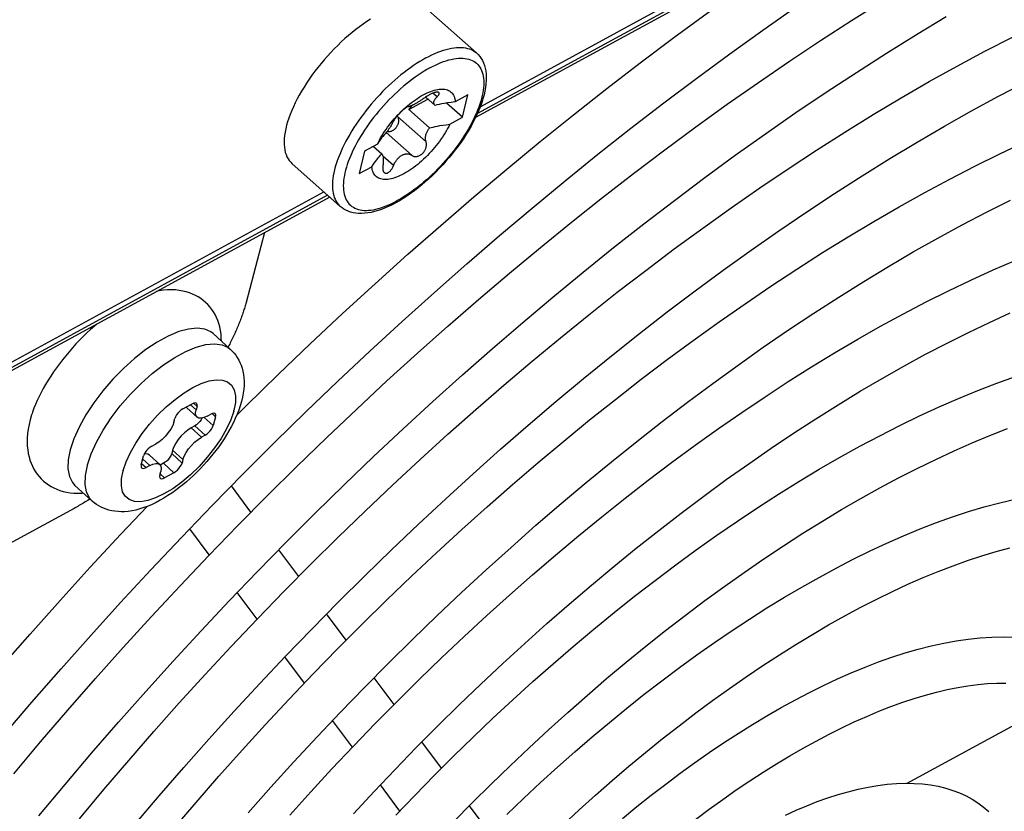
# Model space of a CAD drawing. Extents: x 0 to 594, y 0 to 420.
# Tile 55 of 104: x 547.91 to 551.75, y 92.87 to 95.96. Entities that reach past the tile are written whole.
import ezdxf

# ---------------------------------------------------------------- set-up
doc = ezdxf.new("R2010")
doc.units = 0
doc.header["$LTSCALE"] = 32.67
doc.layers.get('0').update_dxf_attribs({"linetype": 'CONTINUOUS'})
doc.layers.add('DATUM_AXIS', color=7, linetype='CONTINUOUS')

msp = doc.modelspace()

# ---------------------------------------------------------------- linework, layer by layer
at = {"color": 7, "linetype": 'CONTINUOUS'}
for p, q in [((555.6002, 98.7971), (549.6907, 95.5751)), ((549.1227, 95.2654), (544.7965, 92.9068)), ((548.7351, 94.6722), (548.6681, 94.7331)), ((548.5505, 94.4399), (548.5865, 94.4595)), ((548.6053, 94.4491), (548.6016, 94.4354)), ((548.5634, 94.4469), (548.5652, 94.4442)), ((548.5652, 94.4442), (548.6053, 94.4076)), ((548.6446, 94.4117), (548.659, 94.4195)), ((548.5152, 94.3883), (548.5189, 94.402)), ((548.5968, 94.3734), (548.5824, 94.3656)), ((548.6778, 94.4091), (548.6686, 94.3747)), ((548.637, 94.3368), (548.6226, 94.329)), ((548.4286, 94.2939), (548.443, 94.3018)), ((548.4202, 94.2598), (548.4603, 94.2232)), ((548.5102, 94.2791), (548.5066, 94.2653)), ((548.3879, 94.2217), (548.3971, 94.2561)), ((548.4211, 94.2191), (548.4067, 94.2113)), ((548.475, 94.2275), (548.4621, 94.2204)), ((548.5504, 94.2425), (548.5468, 94.2287)), ((548.4604, 94.1816), (548.4641, 94.1954)), ((548.5152, 94.1909), (548.4792, 94.1713)), ((548.1966, 94.0805), (548.1296, 94.1415)), ((551.3739, 92.9801), (551.9899, 93.3159))]:
    msp.add_line(p, q, dxfattribs=at)
at = {"color": 9, "linetype": 'CONTINUOUS'}
for p, q in [((555.5917, 98.8046), (549.6983, 95.5915)), ((549.1141, 95.273), (544.8042, 92.9232)), ((548.5793, 94.4556), (548.6016, 94.4354)), ((548.6053, 94.4491), (548.5915, 94.4617)), ((548.6778, 94.4091), (548.664, 94.4217)), ((548.7482, 94.4312), (548.7488, 94.4331)), ((548.637, 94.3368), (548.5968, 94.3734)), ((548.6335, 94.4067), (548.6686, 94.3747)), ((548.5824, 94.3656), (548.6226, 94.329)), ((548.5066, 94.2653), (548.5468, 94.2287)), ((548.5504, 94.2425), (548.5102, 94.2791)), ((548.178, 94.2194), (548.1787, 94.2221)), ((548.3894, 94.2271), (548.4067, 94.2113)), ((548.4211, 94.2191), (548.3938, 94.244)), ((548.5152, 94.1909), (548.475, 94.2275)), ((548.3174, 94.1996), (548.3169, 94.1977)), ((548.4619, 94.1871), (548.4792, 94.1713))]:
    msp.add_line(p, q, dxfattribs=at)
at = {"color": 7, "linetype": 'CONTINUOUS'}
for points in [[(548.4934, 94.7238), (548.4504, 94.7004), (548.4063, 94.6711), (548.362, 94.6366), (548.3185, 94.5977), (548.2769, 94.5552), (548.2379, 94.51), (548.2025, 94.4632), (548.1715, 94.4159), (548.1455, 94.3689), (548.1252, 94.3233), (548.111, 94.2804)], [(548.6681, 94.7331), (548.6596, 94.7398), (548.6355, 94.7506), (548.6061, 94.7544), (548.5721, 94.7511), (548.5343, 94.7409), (548.4934, 94.7238)], [(548.7351, 94.6722), (548.7426, 94.6648), (548.7497, 94.6569), (548.7563, 94.6485), (548.7623, 94.6396), (548.7678, 94.6301), (548.7727, 94.6201), (548.777, 94.6095), (548.7807, 94.5984), (548.7838, 94.5866), (548.7861, 94.5742), (548.7878, 94.5611), (548.7886, 94.5472), (548.7885, 94.5325), (548.7874, 94.5172), (548.7854, 94.5013), (548.7824, 94.485), (548.7784, 94.4684)], [(548.7784, 94.4684), (548.7736, 94.4518), (548.768, 94.4353), (548.7616, 94.4187), (548.7545, 94.4023), (548.7469, 94.386), (548.7386, 94.3699), (548.7298, 94.3541), (548.7205, 94.3383), (548.7108, 94.3228), (548.7006, 94.3075), (548.6899, 94.2923), (548.6789, 94.2775), (548.6675, 94.2628), (548.6557, 94.2484), (548.6435, 94.2342), (548.6311, 94.2203), (548.6183, 94.2068), (548.6052, 94.1935), (548.5919, 94.1806), (548.5783, 94.168), (548.5644, 94.1559), (548.5503, 94.1441), (548.536, 94.1327), (548.5215, 94.1218), (548.5067, 94.1114), (548.4918, 94.1015), (548.4766, 94.0921), (548.4613, 94.0833), (548.4458, 94.075), (548.4301, 94.0675), (548.4143, 94.0607), (548.3984, 94.0547), (548.3827, 94.0496), (548.367, 94.0454), (548.352, 94.0423), (548.3374, 94.0401), (548.3232, 94.0389), (548.3101, 94.0385), (548.2974, 94.039), (548.285, 94.0403), (548.2734, 94.0422), (548.2622, 94.0449), (548.2516, 94.0482), (548.2413, 94.0521), (548.2315, 94.0566), (548.2221, 94.0617), (548.2132, 94.0674), (548.2047, 94.0737), (548.1966, 94.0805)], [(548.6036, 94.4613), (548.6024, 94.4622), (548.5982, 94.4631), (548.5928, 94.4622), (548.5865, 94.4595)], [(548.6053, 94.4491), (548.6061, 94.4549), (548.6051, 94.4594), (548.6036, 94.4613)], [(548.5505, 94.4399), (548.5437, 94.4355), (548.537, 94.4298), (548.5308, 94.4231), (548.5255, 94.416), (548.5214, 94.4088), (548.5189, 94.402)], [(548.6053, 94.4076), (548.601, 94.4145), (548.5998, 94.4238), (548.6016, 94.4354)], [(548.6446, 94.4117), (548.6321, 94.406), (548.621, 94.4035), (548.6118, 94.4041), (548.6053, 94.4076)], [(548.6761, 94.4213), (548.6749, 94.4221), (548.6707, 94.4231), (548.6653, 94.4222), (548.659, 94.4195)], [(548.6778, 94.4091), (548.6786, 94.4149), (548.6776, 94.4193), (548.6761, 94.4213)], [(548.5152, 94.3883), (548.5105, 94.3752), (548.5032, 94.3612), (548.4935, 94.347), (548.4822, 94.3334), (548.4695, 94.3209), (548.4563, 94.3102), (548.443, 94.3018)], [(548.6259, 94.4046), (548.6259, 94.4045), (548.6218, 94.3974), (548.6165, 94.3902), (548.6103, 94.3835), (548.6036, 94.3778), (548.5968, 94.3734)], [(548.637, 94.3368), (548.6438, 94.3412), (548.6505, 94.347), (548.6567, 94.3536), (548.662, 94.3608), (548.6661, 94.368), (548.6686, 94.3747)], [(548.5824, 94.3656), (548.5692, 94.3572), (548.556, 94.3464), (548.5433, 94.334), (548.5319, 94.3203), (548.5223, 94.3062), (548.515, 94.2922), (548.5102, 94.2791)], [(548.5504, 94.2425), (548.5552, 94.2556), (548.5625, 94.2696), (548.5721, 94.2837), (548.5835, 94.2974), (548.5961, 94.3099), (548.6094, 94.3206), (548.6226, 94.329)], [(548.111, 94.2804), (548.1033, 94.241), (548.1022, 94.2061), (548.1078, 94.1763), (548.1198, 94.1524), (548.1296, 94.1415)], [(548.4286, 94.2939), (548.4219, 94.2895), (548.4152, 94.2838), (548.409, 94.2772), (548.4036, 94.27), (548.3996, 94.2628), (548.3971, 94.2561)], [(548.4202, 94.2598), (548.4137, 94.2633), (548.4045, 94.2639), (548.3996, 94.2627)], [(548.5066, 94.2653), (548.5041, 94.2586), (548.5, 94.2514), (548.4947, 94.2442), (548.4885, 94.2376), (548.4818, 94.2319), (548.475, 94.2275)], [(548.3879, 94.2217), (548.3871, 94.2159), (548.3881, 94.2114), (548.3896, 94.2095)], [(548.4211, 94.2191), (548.4336, 94.2248), (548.4447, 94.2273), (548.4538, 94.2267), (548.4603, 94.2232)], [(548.4603, 94.2232), (548.4647, 94.2163), (548.4659, 94.2069), (548.4641, 94.1954)], [(548.5152, 94.1909), (548.5219, 94.1953), (548.5287, 94.201), (548.5349, 94.2077), (548.5402, 94.2148), (548.5443, 94.222), (548.5468, 94.2287)], [(548.3896, 94.2095), (548.3908, 94.2086), (548.395, 94.2076), (548.4004, 94.2085), (548.4067, 94.2113)], [(548.4604, 94.1816), (548.4596, 94.1759), (548.4606, 94.1714), (548.462, 94.1695)], [(548.462, 94.1695), (548.4633, 94.1686), (548.4675, 94.1676), (548.4729, 94.1685), (548.4792, 94.1713)]]:
    msp.add_lwpolyline(points, dxfattribs=at)
at = {"color": 9, "linetype": 'CONTINUOUS'}
for points in [[(548.4305, 94.577), (548.4747, 94.6112), (548.5188, 94.6403), (548.5616, 94.6634), (548.6023, 94.6803), (548.64, 94.6903), (548.6738, 94.6934), (548.703, 94.6895), (548.727, 94.6786), (548.7351, 94.6722)], [(548.3064, 94.451), (548.3454, 94.4959), (548.3871, 94.5383), (548.4305, 94.577)], [(548.3174, 94.1996), (548.329, 94.2334), (548.3455, 94.2693), (548.3665, 94.3062), (548.3916, 94.3432), (548.4203, 94.3799), (548.4519, 94.415), (548.4854, 94.4476), (548.52, 94.4769), (548.5549, 94.5022), (548.5892, 94.5228), (548.622, 94.5384), (548.6527, 94.5485), (548.6804, 94.553), (548.7046, 94.5517), (548.7246, 94.5446), (548.7399, 94.5318), (548.7501, 94.514), (548.7551, 94.4912), (548.7547, 94.464), (548.7488, 94.4331)], [(548.1787, 94.2221), (548.1932, 94.265), (548.2137, 94.3103), (548.2398, 94.3571), (548.271, 94.4044), (548.3064, 94.451)], [(548.7482, 94.4312), (548.7367, 94.3973), (548.7202, 94.3615), (548.6991, 94.3246), (548.6741, 94.2876), (548.6454, 94.2509), (548.6138, 94.2157), (548.5803, 94.1831), (548.5456, 94.1539), (548.5108, 94.1286), (548.4765, 94.1079), (548.4436, 94.0924), (548.413, 94.0822), (548.3852, 94.0778), (548.3611, 94.0791), (548.3411, 94.0862), (548.3257, 94.0989), (548.3155, 94.1168), (548.3105, 94.1396), (548.311, 94.1668), (548.3169, 94.1977)], [(548.1966, 94.0805), (548.1866, 94.0917), (548.1747, 94.1157), (548.1692, 94.1454), (548.1703, 94.1802), (548.178, 94.2194)]]:
    msp.add_lwpolyline(points, dxfattribs=at)
at = {"layer": 'DATUM_AXIS', "color": 7, "linetype": 'CONTINUOUS'}
for p, q in [((549.7092, 95.6176), (555.5776, 98.8171)), ((549.6947, 95.8273), (549.5063, 95.9947)), ((549.4308, 95.607), (549.5051, 95.6475)), ((549.4966, 95.655), (549.533, 95.6227)), ((549.6615, 95.6639), (549.6118, 95.6368)), ((549.6401, 95.5765), (549.6615, 95.6639)), ((549.4308, 95.607), (549.5116, 95.5353)), ((549.6401, 95.5765), (549.5776, 95.6321)), ((549.3859, 95.5821), (549.3871, 95.5792)), ((549.4015, 95.5983), (549.3976, 95.5945)), ((549.5904, 95.5494), (549.6401, 95.5765)), ((549.35, 95.5263), (549.3468, 95.5211)), ((549.3532, 95.5313), (549.35, 95.5263)), ((549.3563, 95.5361), (549.3532, 95.5313)), ((549.3592, 95.5408), (549.3563, 95.5361)), ((549.3618, 95.5452), (549.3592, 95.5408)), ((549.3643, 95.5493), (549.3618, 95.5452)), ((549.3494, 95.52), (549.346, 95.5204)), ((549.3082, 95.4713), (549.2585, 95.4442)), ((549.2926, 95.4628), (549.3254, 95.4337)), ((549.2585, 95.4442), (549.2371, 95.3568)), ((549.1635, 95.2292), (548.9751, 95.3965)), ((549.2371, 95.3568), (549.2868, 95.3839)), ((544.815, 92.9493), (549.1, 95.2855)), ((548.8155, 94.0368), (548.7391, 94.1394)), ((548.126, 94.0514), (547.2401, 93.5684)), ((548.6528, 93.8701), (548.5768, 93.9722)), ((549.0019, 93.7864), (548.9242, 93.8907)), ((548.8392, 93.6196), (548.7619, 93.7235)), ((549.1869, 93.5377), (549.1106, 93.6403)), ((549.0245, 93.3708), (548.9482, 93.4732)), ((549.3733, 93.2873), (549.2956, 93.3916)), ((549.2108, 93.1204), (549.1335, 93.2243)), ((549.5584, 93.0385), (549.482, 93.1413)), ((549.396, 92.8716), (549.3199, 92.9738)), ((549.7435, 92.7899), (549.667, 92.8926))]:
    msp.add_line(p, q, dxfattribs=at)
at = {"layer": 'DATUM_AXIS', "color": 9, "linetype": 'CONTINUOUS'}
for p, q in [((549.5411, 95.6564), (549.525, 95.6707)), ((549.4981, 95.4806), (549.3871, 95.5792)), ((549.4437, 95.4277), (549.3429, 95.5171)), ((549.3711, 95.3881), (549.33, 95.4247))]:
    msp.add_line(p, q, dxfattribs=at)
at = {"layer": 'DATUM_AXIS', "color": 7, "linetype": 'CONTINUOUS'}
for points in [[(548.7603, 94.4156), (548.7965, 94.4517), (548.921, 94.5732), (549.0464, 94.6931), (549.1726, 94.8113), (549.2995, 94.9277), (549.4271, 95.0423), (549.5553, 95.1551), (549.684, 95.2659), (549.8132, 95.3748), (549.9427, 95.4816), (550.0726, 95.5862), (550.2027, 95.6888), (550.3331, 95.7891), (550.4635, 95.8871), (550.594, 95.9828), (550.7244, 96.0761), (550.8548, 96.167), (550.985, 96.2553), (551.115, 96.3412), (551.2229, 96.4105)], [(547.8912, 93.0169), (547.9957, 93.1415), (548.1017, 93.2653), (548.2091, 93.3882), (548.3178, 93.51), (548.4278, 93.6307), (548.539, 93.7502), (548.6513, 93.8685), (548.7647, 93.9855), (548.8792, 94.1011), (548.9945, 94.2153), (549.1108, 94.328), (549.2279, 94.4391), (549.3457, 94.5485), (549.4642, 94.6563), (549.5833, 94.7623), (549.703, 94.8665), (549.8231, 94.9688), (549.9437, 95.0691), (550.0646, 95.1675), (550.1858, 95.2638), (550.3071, 95.358), (550.4286, 95.45), (550.5502, 95.5398), (550.6718, 95.6273), (550.7933, 95.7125), (550.9146, 95.7953), (551.0358, 95.8757), (551.1567, 95.9537), (551.2772, 96.0291)], [(547.8498, 93.1644), (547.9621, 93.2961), (548.0759, 93.4268), (548.1911, 93.5565), (548.3076, 93.685), (548.4254, 93.8124), (548.5443, 93.9385), (548.6644, 94.0633), (548.7856, 94.1866), (548.9077, 94.3085), (549.0308, 94.4289), (549.1547, 94.5477), (549.2794, 94.6648), (549.4048, 94.7801), (549.5308, 94.8937), (549.6574, 95.0054), (549.7845, 95.1151), (549.9121, 95.2229), (550.0399, 95.3286), (550.1681, 95.4322), (550.2964, 95.5336), (550.4249, 95.6328), (550.5535, 95.7297), (550.682, 95.8242), (550.8104, 95.9164), (550.9387, 96.0061)], [(547.9892, 92.8529), (548.0911, 92.9754), (548.1944, 93.0972), (548.2991, 93.218), (548.4052, 93.3378), (548.5125, 93.4566), (548.6209, 93.5744), (548.7306, 93.6909), (548.8413, 93.8062), (548.953, 93.9201), (549.0657, 94.0327), (549.1792, 94.1439), (549.2935, 94.2535), (549.4086, 94.3615), (549.5243, 94.4679), (549.6407, 94.5726), (549.7575, 94.6756), (549.8748, 94.7767), (549.9925, 94.8759), (550.1106, 94.9731), (550.2289, 95.0684), (550.3473, 95.1616), (550.4659, 95.2527), (550.5845, 95.3416), (550.703, 95.4283), (550.8215, 95.5127), (550.9397, 95.5948), (551.0577, 95.6745), (551.1754, 95.7518), (551.2927, 95.8267), (551.4095, 95.8991), (551.5258, 95.9689)], [(549.281, 95.9588), (549.2668, 95.9497), (549.2526, 95.9399), (549.2383, 95.9296), (549.224, 95.9187), (549.2097, 95.9073), (549.1955, 95.8954), (549.1815, 95.8831), (549.1675, 95.8703), (549.1538, 95.8571), (549.1402, 95.8435), (549.1269, 95.8296), (549.1138, 95.8154), (549.101, 95.8008), (549.0886, 95.7861), (549.0765, 95.7711), (549.0648, 95.756), (549.0535, 95.7407), (549.0427, 95.7253), (549.0323, 95.7098), (549.0224, 95.6943), (549.013, 95.6788), (549.0041, 95.6634), (548.9958, 95.648), (548.9881, 95.6327), (548.9809, 95.6176), (548.9744, 95.6027), (548.9685, 95.5879), (548.9632, 95.5735), (548.9585, 95.5593), (548.9546, 95.5454), (548.9513, 95.5319), (548.9486, 95.5187), (548.9467, 95.506), (548.9454, 95.4937), (548.9449, 95.4819), (548.945, 95.4706), (548.9458, 95.4598), (548.9473, 95.4496), (548.9495, 95.4399), (548.9523, 95.4309), (548.9559, 95.4224), (548.9601, 95.4146), (548.9649, 95.4075), (548.9704, 95.401), (548.9751, 95.3965)], [(548.1473, 92.8418), (548.2426, 92.9559), (548.3391, 93.0692), (548.437, 93.1816), (548.5362, 93.2931), (548.6366, 93.4035), (548.738, 93.5129), (548.8406, 93.6211), (548.9442, 93.7281), (549.0487, 93.8338), (549.1542, 93.9381), (549.2604, 94.0411), (549.3674, 94.1425), (549.4751, 94.2425), (549.5835, 94.3408), (549.6924, 94.4375), (549.8018, 94.5325), (549.9117, 94.6257), (550.022, 94.7171), (550.1325, 94.8067), (550.2433, 94.8942), (550.3543, 94.9798), (550.4654, 95.0634), (550.5765, 95.1448), (550.6876, 95.2242), (550.7987, 95.3013), (550.9095, 95.3762), (551.0202, 95.4488), (551.1306, 95.5191), (551.2407, 95.587), (551.3503, 95.6525), (551.4595, 95.7155), (551.5682, 95.7761), (551.6762, 95.8341), (551.7836, 95.8895)], [(549.6947, 95.8273), (549.7013, 95.821), (549.7073, 95.8139), (549.7128, 95.8062), (549.7177, 95.7978), (549.722, 95.7887), (549.7256, 95.7789), (549.7286, 95.7684), (549.7308, 95.7572), (549.7322, 95.7453), (549.7328, 95.7328), (549.7326, 95.7198), (549.7316, 95.7064), (549.7298, 95.6925), (549.7273, 95.6783), (549.724, 95.6638), (549.7199, 95.6491), (549.7152, 95.6342), (549.7097, 95.6191), (549.7037, 95.6038), (549.697, 95.5885), (549.6897, 95.573), (549.6818, 95.5574), (549.6733, 95.5419), (549.6643, 95.5263), (549.6548, 95.5107), (549.6448, 95.4952), (549.6343, 95.4798), (549.6234, 95.4645), (549.612, 95.4493), (549.6003, 95.4344), (549.5881, 95.4196), (549.5757, 95.4051), (549.5629, 95.3908), (549.5498, 95.3768), (549.5364, 95.3632), (549.5229, 95.3499), (549.5091, 95.3371), (549.4951, 95.3246), (549.481, 95.3126), (549.4667, 95.3011), (549.4524, 95.29), (549.438, 95.2795), (549.4235, 95.2695), (549.4091, 95.2601), (549.3946, 95.2514), (549.3802, 95.2432)], [(548.3623, 92.8187), (548.4572, 92.9305), (548.5535, 93.0415), (548.651, 93.1515), (548.7497, 93.2606), (548.8496, 93.3686), (548.9505, 93.4755), (549.0524, 93.5812), (549.1552, 93.6857), (549.259, 93.7888), (549.3635, 93.8905), (549.4688, 93.9908), (549.5747, 94.0895), (549.6813, 94.1867), (549.7884, 94.2822), (549.8959, 94.376), (550.0039, 94.4681), (550.1122, 94.5583), (550.2208, 94.6467), (550.3295, 94.7331), (550.4384, 94.8176), (550.5473, 94.9), (550.6563, 94.9803), (550.7651, 95.0585), (550.8737, 95.1345), (550.9822, 95.2083), (551.0904, 95.2798), (551.1981, 95.3489), (551.3055, 95.4157), (551.4123, 95.4801), (551.5186, 95.542), (551.6242, 95.6015), (551.7291, 95.6584), (551.8332, 95.7128)], [(549.4179, 95.6145), (549.4255, 95.6212), (549.4332, 95.6276), (549.4409, 95.6337), (549.4486, 95.6395), (549.4564, 95.6451), (549.4641, 95.6504), (549.4718, 95.6553), (549.4794, 95.6599), (549.4869, 95.6642), (549.4944, 95.6681), (549.5018, 95.6717), (549.509, 95.6749), (549.5162, 95.6777), (549.5231, 95.6802), (549.5299, 95.6822), (549.5366, 95.6839), (549.543, 95.6852), (549.5492, 95.6861), (549.5552, 95.6866), (549.561, 95.6867), (549.5665, 95.6864), (549.5717, 95.6857), (549.5766, 95.6847), (549.5813, 95.6832), (549.5857, 95.6813), (549.5897, 95.6791), (549.5935, 95.6764), (549.5969, 95.6734), (549.6, 95.67), (549.6028, 95.6663), (549.6052, 95.6622), (549.6072, 95.6578), (549.6089, 95.653), (549.6102, 95.6479), (549.6112, 95.6425), (549.6118, 95.6368)], [(549.4998, 95.6572), (549.4965, 95.6549), (549.4933, 95.6528), (549.4902, 95.6507), (549.4872, 95.6487), (549.4843, 95.6468), (549.4815, 95.6449), (549.4787, 95.6432), (549.476, 95.6414), (549.4733, 95.6398), (549.4707, 95.6381), (549.468, 95.6366), (549.4655, 95.635), (549.463, 95.6335), (549.4605, 95.6321), (549.458, 95.6307), (549.4556, 95.6293), (549.4533, 95.6281), (549.4511, 95.6268), (549.4489, 95.6257), (549.4468, 95.6246), (549.4448, 95.6236), (549.4428, 95.6227), (549.441, 95.6218), (549.4393, 95.621), (549.4376, 95.6203), (549.4361, 95.6197), (549.4346, 95.6191), (549.4332, 95.6186), (549.432, 95.6182), (549.4308, 95.6179), (549.4297, 95.6177), (549.4287, 95.6175), (549.4279, 95.6175), (549.4272, 95.6176)], [(549.5483, 95.6732), (549.5478, 95.6736), (549.547, 95.6741), (549.5459, 95.6744), (549.5447, 95.6747), (549.5434, 95.6748), (549.5419, 95.6749), (549.5403, 95.6748), (549.5385, 95.6746), (549.5366, 95.6743), (549.5346, 95.6738), (549.5325, 95.6733), (549.5303, 95.6726), (549.528, 95.6718), (549.5256, 95.671), (549.5231, 95.67), (549.5206, 95.6689), (549.518, 95.6677), (549.5154, 95.6664), (549.5128, 95.6651), (549.5101, 95.6636), (549.5075, 95.6621), (549.5049, 95.6605), (549.5023, 95.6589), (549.4998, 95.6572)], [(549.533, 95.6227), (549.5319, 95.6238), (549.531, 95.6249), (549.5302, 95.6262), (549.5296, 95.6274), (549.5291, 95.6288), (549.5287, 95.6302), (549.5285, 95.6316), (549.5284, 95.6331), (549.5285, 95.6346), (549.5287, 95.6362), (549.529, 95.6378), (549.5295, 95.6394), (549.5301, 95.6411), (549.5309, 95.6428), (549.5318, 95.6446), (549.5329, 95.6464), (549.5341, 95.6483), (549.5355, 95.6502), (549.5372, 95.6522), (549.539, 95.6543)], [(549.539, 95.6543), (549.5427, 95.6581), (549.5442, 95.6598), (549.5455, 95.6614), (549.5467, 95.663), (549.5476, 95.6644), (549.5484, 95.6658), (549.549, 95.6671), (549.5494, 95.6684), (549.5496, 95.6695), (549.5496, 95.6705), (549.5494, 95.6715), (549.5491, 95.6723), (549.5485, 95.673), (549.5483, 95.6732)], [(549.3997, 95.5974), (549.4029, 95.6005), (549.4103, 95.6077), (549.4179, 95.6145)], [(549.4272, 95.6176), (549.4267, 95.6176), (549.426, 95.6175), (549.4252, 95.6173), (549.4243, 95.6168), (549.4232, 95.6162), (549.422, 95.6155), (549.4207, 95.6147), (549.4193, 95.6137), (549.4178, 95.6126), (549.4162, 95.6113), (549.4146, 95.61), (549.4128, 95.6086), (549.411, 95.607), (549.4092, 95.6054), (549.4073, 95.6037), (549.4054, 95.602), (549.4035, 95.6002), (549.4015, 95.5983)], [(549.4451, 95.6238), (549.4442, 95.6228), (549.4413, 95.6198), (549.4386, 95.6167), (549.4359, 95.6135), (549.4333, 95.6103), (549.4308, 95.607)], [(549.6118, 95.6368), (549.5956, 95.6348), (549.5815, 95.6327), (549.5692, 95.6306), (549.5585, 95.6285), (549.549, 95.6265), (549.5406, 95.6246), (549.533, 95.6227)], [(549.3871, 95.5792), (549.3882, 95.5765), (549.3891, 95.5738), (549.3897, 95.571), (549.3902, 95.5682), (549.3905, 95.5654), (549.3905, 95.5626), (549.3904, 95.5598), (549.3901, 95.557), (549.3896, 95.5543), (549.3889, 95.5516), (549.3881, 95.549), (549.3871, 95.5465), (549.386, 95.544), (549.3848, 95.5416), (549.3834, 95.5393), (549.3819, 95.537), (549.3803, 95.5349), (549.3786, 95.5329), (549.3767, 95.531), (549.3748, 95.5293), (549.3728, 95.5277), (549.3707, 95.5262), (549.3686, 95.5248), (549.3663, 95.5236), (549.364, 95.5226), (549.3617, 95.5217), (549.3593, 95.521), (549.3569, 95.5204), (549.3544, 95.5201), (549.3519, 95.5199), (549.3494, 95.52)], [(549.357, 95.5493), (549.3609, 95.5543), (549.3675, 95.5623), (549.3743, 95.5703), (549.3812, 95.5781), (549.3883, 95.5858), (549.3955, 95.5932), (549.3997, 95.5974)], [(549.3728, 95.5647), (549.3721, 95.5632), (549.3713, 95.5617), (549.3704, 95.5601), (549.3695, 95.5585), (549.3686, 95.5568), (549.3676, 95.555), (549.3665, 95.5532), (549.3654, 95.5513), (549.3643, 95.5493)], [(549.3976, 95.5945), (549.3956, 95.5925), (549.3937, 95.5905), (549.3918, 95.5885), (549.3899, 95.5865), (549.3881, 95.5845), (549.3863, 95.5825), (549.3846, 95.5806), (549.3829, 95.5787), (549.3814, 95.5768), (549.3799, 95.575), (549.3785, 95.5732), (549.3772, 95.5715), (549.3761, 95.57), (549.3751, 95.5685), (549.3742, 95.5671), (549.3734, 95.5658), (549.3728, 95.5647)], [(549.5904, 95.5494), (549.5864, 95.5412), (549.5821, 95.5329), (549.5775, 95.5246), (549.5726, 95.5162), (549.5674, 95.5078), (549.5619, 95.4994), (549.5562, 95.4911), (549.5503, 95.4828), (549.5441, 95.4745), (549.5377, 95.4664), (549.5311, 95.4583), (549.5244, 95.4504), (549.5174, 95.4426), (549.5103, 95.4349), (549.5031, 95.4274), (549.4957, 95.4201), (549.4883, 95.413), (549.4807, 95.4061), (549.4731, 95.3995), (549.4654, 95.3931), (549.4577, 95.387), (549.45, 95.3811), (549.4423, 95.3756), (549.4345, 95.3703), (549.4269, 95.3654), (549.4192, 95.3608), (549.4117, 95.3565), (549.4042, 95.3526), (549.3968, 95.349), (549.3896, 95.3458), (549.3824, 95.3429), (549.3755, 95.3405), (549.3687, 95.3384), (549.362, 95.3367), (549.3556, 95.3354), (549.3494, 95.3345), (549.3434, 95.334), (549.3377, 95.3339), (549.3322, 95.3342), (549.3269, 95.3349), (549.322, 95.336), (549.3173, 95.3375), (549.3129, 95.3394), (549.3089, 95.3416), (549.3051, 95.3442), (549.3017, 95.3473), (549.2986, 95.3506), (549.2959, 95.3544), (549.2935, 95.3585), (549.2914, 95.3629), (549.2897, 95.3677), (549.2884, 95.3728), (549.2874, 95.3782), (549.2868, 95.3839)], [(549.3082, 95.4713), (549.3122, 95.4795), (549.3165, 95.4878), (549.3211, 95.4961), (549.326, 95.5045), (549.3312, 95.5128), (549.3367, 95.5212), (549.3424, 95.5296), (549.3483, 95.5379), (549.3545, 95.5461), (549.357, 95.5493)], [(549.4981, 95.4806), (549.4972, 95.4835), (549.4966, 95.4863), (549.4961, 95.489), (549.4958, 95.4917), (549.4957, 95.4944), (549.4957, 95.497), (549.4959, 95.4997), (549.4962, 95.5023), (549.4966, 95.5049), (549.4972, 95.5075), (549.4978, 95.5101), (549.4987, 95.5127), (549.4996, 95.5153), (549.5007, 95.5179), (549.5019, 95.5204), (549.5032, 95.523), (549.5047, 95.5255), (549.5062, 95.528), (549.5079, 95.5305), (549.5097, 95.5329), (549.5116, 95.5353)], [(549.5116, 95.5353), (549.5183, 95.5369), (549.5255, 95.5386), (549.5334, 95.5404), (549.5422, 95.5421), (549.5521, 95.544), (549.5633, 95.5458), (549.576, 95.5477), (549.5904, 95.5494)], [(549.3468, 95.5211), (549.3428, 95.517), (549.3388, 95.5126), (549.3345, 95.5077), (549.3299, 95.5021), (549.3249, 95.4959), (549.3197, 95.4888), (549.3141, 95.4806), (549.3082, 95.4713)], [(548.5139, 92.8026), (548.6018, 92.9055), (548.6909, 93.0077), (548.7812, 93.1089), (548.8726, 93.2092), (548.9651, 93.3084), (549.0586, 93.4066), (549.153, 93.5036), (549.2483, 93.5994), (549.3444, 93.6938), (549.4413, 93.787), (549.5388, 93.8787), (549.6371, 93.969), (549.7358, 94.0578), (549.8351, 94.145), (549.9349, 94.2305), (550.035, 94.3144), (550.1354, 94.3965), (550.2361, 94.4768), (550.337, 94.5553), (550.438, 94.6319), (550.5391, 94.7065), (550.6402, 94.7792), (550.7413, 94.8498), (550.8422, 94.9183), (550.9429, 94.9846), (551.0434, 95.0488), (551.1436, 95.1108), (551.2434, 95.1705), (551.3428, 95.2279), (551.4417, 95.283), (551.54, 95.3357), (551.6377, 95.3859), (551.7348, 95.4337), (551.8311, 95.479)], [(549.4437, 95.4277), (549.4455, 95.4265), (549.4474, 95.4255), (549.4494, 95.4247), (549.4515, 95.4241), (549.4537, 95.4237), (549.456, 95.4235), (549.4583, 95.4235), (549.4606, 95.4236), (549.4629, 95.424), (549.4653, 95.4245), (549.4677, 95.4252), (549.47, 95.4261), (549.4723, 95.4272), (549.4746, 95.4284), (549.4768, 95.4298), (549.479, 95.4313), (549.4811, 95.4329), (549.4832, 95.4347), (549.4851, 95.4366), (549.487, 95.4386), (549.4888, 95.4408), (549.4904, 95.443), (549.492, 95.4453), (549.4934, 95.4477), (549.4947, 95.4502), (549.4959, 95.4527), (549.4969, 95.4553), (549.4978, 95.4579), (549.4985, 95.4605), (549.4991, 95.4631), (549.4995, 95.4658), (549.4997, 95.4684), (549.4997, 95.471), (549.4996, 95.4735), (549.4992, 95.476), (549.4988, 95.4783), (549.4981, 95.4806)], [(549.2868, 95.3839), (549.2934, 95.3943), (549.2997, 95.4033), (549.3056, 95.4112), (549.3111, 95.4179), (549.3162, 95.4238), (549.3209, 95.4291), (549.3254, 95.4337)], [(549.3254, 95.4337), (549.3262, 95.4328), (549.327, 95.4318), (549.3277, 95.4307), (549.3283, 95.4294), (549.3289, 95.4279), (549.3295, 95.4264), (549.3299, 95.4247), (549.3303, 95.4229), (549.3307, 95.421), (549.331, 95.419), (549.3312, 95.4169), (549.3314, 95.4147), (549.3315, 95.4124), (549.3315, 95.41), (549.3315, 95.4074), (549.3314, 95.4047), (549.3313, 95.4019), (549.331, 95.3989), (549.3307, 95.3958), (549.3303, 95.3924), (549.3298, 95.3889)], [(549.3699, 95.3853), (549.3727, 95.3918), (549.3744, 95.3953), (549.3761, 95.3986), (549.3779, 95.4017), (549.3797, 95.4046), (549.3815, 95.4073), (549.3834, 95.4099), (549.3853, 95.4123), (549.3873, 95.4146), (549.3893, 95.4168), (549.3914, 95.4189), (549.3935, 95.4209), (549.3956, 95.4227), (549.3978, 95.4244), (549.4, 95.426), (549.4023, 95.4274), (549.4046, 95.4288), (549.4069, 95.4299), (549.4092, 95.431), (549.4115, 95.4319), (549.4138, 95.4326), (549.4161, 95.4332), (549.4184, 95.4336), (549.4207, 95.4339), (549.423, 95.4341), (549.4253, 95.4341), (549.4275, 95.4339), (549.4298, 95.4336), (549.4321, 95.4331), (549.4344, 95.4325), (549.4367, 95.4316), (549.439, 95.4306), (549.4413, 95.4292), (549.4437, 95.4277)], [(549.3298, 95.3889), (549.3294, 95.386), (549.3292, 95.3832), (549.3291, 95.3806), (549.3291, 95.378), (549.3293, 95.3755), (549.3296, 95.3732), (549.33, 95.371), (549.3305, 95.3689), (549.3312, 95.367), (549.3319, 95.3653), (549.3328, 95.3638), (549.3338, 95.3624), (549.3348, 95.3612), (549.3353, 95.3608)], [(549.3353, 95.3608), (549.336, 95.3602), (549.3372, 95.3594), (549.3385, 95.3588), (549.3399, 95.3584), (549.3413, 95.3582), (549.3428, 95.3582), (549.3443, 95.3583), (549.3459, 95.3587), (549.3475, 95.3593), (549.3492, 95.36), (549.3508, 95.3609), (549.3525, 95.3621), (549.3542, 95.3634), (549.3559, 95.3649), (549.3576, 95.3666), (549.3593, 95.3684), (549.361, 95.3704), (549.3626, 95.3726), (549.3642, 95.3749), (549.3657, 95.3773), (549.3672, 95.3799), (549.3685, 95.3825), (549.3699, 95.3853)], [(548.8048, 92.8647), (548.8933, 92.9644), (548.9829, 93.0632), (549.0736, 93.1611), (549.1652, 93.2578), (549.2578, 93.3534), (549.3513, 93.4479), (549.4455, 93.5411), (549.5405, 93.6329), (549.6362, 93.7234), (549.7325, 93.8124), (549.8293, 93.8999), (549.9266, 93.9859), (550.0243, 94.0703), (550.1223, 94.1529), (550.2206, 94.2339), (550.3191, 94.313), (550.4178, 94.3903), (550.5165, 94.4658), (550.6153, 94.5392), (550.714, 94.6107), (550.8125, 94.6802), (550.9108, 94.7476), (551.0089, 94.8128), (551.1067, 94.8759), (551.204, 94.9367), (551.3008, 94.9954), (551.3972, 95.0517), (551.4928, 95.1057), (551.5879, 95.1574), (551.6822, 95.2066), (551.7756, 95.2535)], [(549.3802, 95.2432), (549.3661, 95.2358), (549.3521, 95.229), (549.3382, 95.223), (549.3244, 95.2176), (549.3108, 95.213), (549.2974, 95.2091), (549.2842, 95.206), (549.2713, 95.2037), (549.2588, 95.2022), (549.2467, 95.2016), (549.2352, 95.2018), (549.2241, 95.2028), (549.2137, 95.2045), (549.2039, 95.207), (549.1946, 95.2102), (549.186, 95.214), (549.178, 95.2185), (549.1705, 95.2235), (549.1635, 95.2292)], [(548.869, 95.1272), (548.7968, 94.855), (548.7955, 94.8504), (548.7942, 94.8457), (548.7928, 94.841), (548.7914, 94.8363), (548.7899, 94.8316), (548.7884, 94.8269), (548.7869, 94.8221), (548.7853, 94.8173), (548.7837, 94.8125), (548.782, 94.8077), (548.7803, 94.8028), (548.7786, 94.798), (548.7768, 94.7931), (548.775, 94.7882), (548.7731, 94.7833), (548.7712, 94.7783), (548.7692, 94.7734), (548.7672, 94.7684), (548.7652, 94.7634), (548.7631, 94.7584), (548.761, 94.7534), (548.7588, 94.7484), (548.7566, 94.7433), (548.7544, 94.7382), (548.7521, 94.7332), (548.7498, 94.7281), (548.7475, 94.723), (548.7451, 94.7179), (548.7427, 94.7127), (548.7402, 94.7076), (548.7377, 94.7024), (548.7351, 94.6973), (548.7326, 94.6921), (548.7299, 94.6869), (548.7273, 94.6817), (548.7264, 94.6801)], [(548.9669, 92.8555), (549.0486, 92.9463), (549.1314, 93.0361), (549.2151, 93.125), (549.2997, 93.2128), (549.3852, 93.2994), (549.4715, 93.3849), (549.5585, 93.4691), (549.6461, 93.5521), (549.7344, 93.6337), (549.8232, 93.7138), (549.9126, 93.7926), (550.0023, 93.8697), (550.0925, 93.9453), (550.1829, 94.0193), (550.2736, 94.0916), (550.3644, 94.1621), (550.4554, 94.2309), (550.5465, 94.2979), (550.6375, 94.3629), (550.7285, 94.4261), (550.8194, 94.4872), (550.9101, 94.5464), (551.0005, 94.6035), (551.0907, 94.6584), (551.1805, 94.7113), (551.2698, 94.762), (551.3587, 94.8104), (551.4471, 94.8566), (551.5348, 94.9005), (551.6219, 94.9421), (551.7083, 94.9813), (551.7939, 95.0182)], [(548.7004, 94.7038), (548.7001, 94.7161), (548.6989, 94.7313), (548.6968, 94.7456), (548.694, 94.7591), (548.6904, 94.7721), (548.6861, 94.7843), (548.6812, 94.7959), (548.6756, 94.8071), (548.6695, 94.8176), (548.6628, 94.8276), (548.6554, 94.8371), (548.6474, 94.8461), (548.6388, 94.8545), (548.6297, 94.8623), (548.62, 94.8695), (548.6097, 94.8762), (548.5988, 94.8822), (548.5875, 94.8876), (548.5756, 94.8922), (548.563, 94.8961), (548.55, 94.8993), (548.5362, 94.9017), (548.5219, 94.9032), (548.5064, 94.9038), (548.4905, 94.9034), (548.4741, 94.902), (548.4567, 94.8994), (548.4478, 94.8975)], [(549.2149, 92.8613), (549.2956, 92.9482), (549.3773, 93.0341), (549.4597, 93.1189), (549.543, 93.2026), (549.627, 93.2852), (549.7117, 93.3665), (549.7969, 93.4465), (549.8827, 93.5252), (549.9689, 93.6025), (550.0556, 93.6783), (550.1426, 93.7527), (550.2299, 93.8254), (550.3174, 93.8965), (550.4051, 93.966), (550.4928, 94.0337), (550.5806, 94.0997), (550.6683, 94.1638), (550.7559, 94.2261), (550.8434, 94.2865), (550.9306, 94.3449), (551.0175, 94.4014), (551.104, 94.4558), (551.1901, 94.5082), (551.2757, 94.5584), (551.3607, 94.6065), (551.4451, 94.6525), (551.5288, 94.6963), (551.6118, 94.7378), (551.6939, 94.7771), (551.7751, 94.8141)], [(548.2148, 94.7705), (548.2055, 94.7625), (548.1907, 94.7494), (548.1761, 94.7358), (548.1617, 94.7218), (548.1475, 94.7074), (548.1335, 94.6927), (548.1199, 94.6777), (548.1066, 94.6625), (548.0936, 94.647), (548.081, 94.6313), (548.0688, 94.6155), (548.0571, 94.5995), (548.0458, 94.5835), (548.0351, 94.5674), (548.0248, 94.5514), (548.0151, 94.5353), (548.006, 94.5194), (547.9974, 94.5035), (547.9895, 94.4878), (547.9822, 94.4723), (547.9755, 94.4569), (547.9695, 94.4419), (547.9642, 94.4271), (547.9624, 94.4217)], [(549.3805, 92.8553), (549.4546, 92.933), (549.5296, 93.0097), (549.6053, 93.0854), (549.6817, 93.1599), (549.7587, 93.2333), (549.8363, 93.3054), (549.9145, 93.3762), (549.9931, 93.4457), (550.0721, 93.5138), (550.1515, 93.5804), (550.2311, 93.6456), (550.311, 93.7092), (550.3911, 93.7712), (550.4713, 93.8316), (550.5515, 93.8903), (550.6317, 93.9472), (550.7119, 94.0024), (550.7919, 94.0557), (550.8718, 94.1072), (550.9515, 94.1568), (551.0308, 94.2044), (551.1098, 94.25), (551.1884, 94.2937), (551.2666, 94.3352), (551.3442, 94.3747), (551.4213, 94.412), (551.4977, 94.4472), (551.5735, 94.4802), (551.6485, 94.511), (551.7228, 94.5395), (551.7962, 94.5657)], [(547.9624, 94.4217), (547.9606, 94.4161), (547.9552, 94.3975), (547.9508, 94.3792), (547.9473, 94.3609), (547.945, 94.3433), (547.9436, 94.3264), (547.9433, 94.31), (547.9439, 94.2943), (547.9453, 94.2799), (547.9475, 94.2659), (547.9506, 94.2524), (547.9543, 94.2397), (547.9587, 94.2277), (547.9638, 94.2162), (547.9695, 94.2052), (547.9757, 94.1949), (547.9826, 94.185), (547.9902, 94.1756), (547.9983, 94.1668), (548.007, 94.1585), (548.0162, 94.1508), (548.0261, 94.1437), (548.0365, 94.1372), (548.0475, 94.1313), (548.0589, 94.1262), (548.0711, 94.1216), (548.0839, 94.1178), (548.097, 94.1149), (548.1111, 94.1127), (548.1257, 94.1114), (548.1411, 94.111), (548.1574, 94.1117), (548.1619, 94.1122)], [(549.6055, 92.8301), (549.6781, 92.9039), (549.7514, 92.9766), (549.8253, 93.0483), (549.8997, 93.1187), (549.9747, 93.188), (550.0501, 93.256), (550.1259, 93.3227), (550.202, 93.388), (550.2784, 93.4518), (550.355, 93.5142), (550.4317, 93.5751), (550.5085, 93.6344), (550.5853, 93.692), (550.662, 93.748), (550.7386, 93.8023), (550.8151, 93.8549), (550.8913, 93.9056), (550.9672, 93.9546), (551.0428, 94.0016), (551.1179, 94.0468), (551.1925, 94.09), (551.2666, 94.1313), (551.3401, 94.1705), (551.4129, 94.2078), (551.4849, 94.243), (551.5561, 94.2761), (551.6265, 94.3072), (551.696, 94.3361), (551.7645, 94.3629)], [(548.1879, 94.0885), (548.1843, 94.0862), (548.1794, 94.083), (548.1745, 94.08), (548.1696, 94.0769), (548.1647, 94.0739), (548.1599, 94.071), (548.155, 94.0681), (548.1501, 94.0652), (548.1453, 94.0624), (548.1404, 94.0596), (548.1356, 94.0568), (548.1308, 94.0541), (548.126, 94.0514)], [(549.813, 92.8583), (549.8785, 92.921), (549.9445, 92.9827), (550.011, 93.0432), (550.0779, 93.1026), (550.1452, 93.1607), (550.2128, 93.2175), (550.2807, 93.273), (550.3488, 93.3271), (550.4171, 93.3797), (550.4854, 93.431), (550.5538, 93.4807), (550.6223, 93.5288), (550.6906, 93.5754), (550.7588, 93.6203), (550.8269, 93.6635), (550.8948, 93.7051), (550.9624, 93.7449), (551.0297, 93.7829), (551.0966, 93.8191), (551.1631, 93.8534), (551.2291, 93.8858), (551.2946, 93.9164), (551.3596, 93.9449), (551.4239, 93.9715), (551.4875, 93.9961), (551.5504, 94.0186), (551.6126, 94.0391), (551.6739, 94.0575), (551.7343, 94.0737), (551.7939, 94.0878)], [(547.8398, 93.4299), (547.955, 93.5618), (548.0715, 93.6927), (548.1894, 93.8225), (548.3086, 93.951), (548.4112, 94.0595)], [(550.0307, 92.8171), (550.0946, 92.8761), (550.1589, 92.934), (550.2236, 92.9907), (550.2885, 93.0461), (550.3536, 93.1003), (550.4189, 93.1531), (550.4843, 93.2045), (550.5497, 93.2544), (550.6152, 93.3029), (550.6805, 93.3499), (550.7456, 93.3952), (550.8106, 93.439), (550.8753, 93.4812), (550.9397, 93.5217), (551.0037, 93.5605), (551.0672, 93.5975), (551.1303, 93.6328), (551.1927, 93.6663), (551.2546, 93.6979), (551.3157, 93.7277), (551.3761, 93.7557), (551.4357, 93.7817), (551.4944, 93.8059), (551.5523, 93.8281), (551.6091, 93.8485), (551.665, 93.8669), (551.7197, 93.8833), (551.7734, 93.8979)], [(550.2639, 92.8431), (550.3198, 92.889), (550.3759, 92.9337), (550.4322, 92.9771), (550.4885, 93.0193), (550.545, 93.0601), (550.6014, 93.0996), (550.6578, 93.1376), (550.7141, 93.1742), (550.7703, 93.2094), (550.8263, 93.243), (550.882, 93.275), (550.9375, 93.3055), (550.9926, 93.3343), (551.0474, 93.3615), (551.1017, 93.387), (551.1556, 93.4108), (551.209, 93.4328), (551.2618, 93.4531), (551.314, 93.4715), (551.3656, 93.4881), (551.4164, 93.5028), (551.4665, 93.5156), (551.5157, 93.5265), (551.5641, 93.5354), (551.6115, 93.5423), (551.6579, 93.5472), (551.7032, 93.5501), (551.7473, 93.5509), (551.7902, 93.5498)], [(550.5483, 92.8393), (550.6014, 92.8788), (550.6544, 92.9171), (550.7073, 92.9539), (550.76, 92.9894), (550.8124, 93.0234), (550.8645, 93.056), (550.9163, 93.0871), (550.9676, 93.1167), (551.0184, 93.1447), (551.0687, 93.1711), (551.1184, 93.1959), (551.1674, 93.2192), (551.2158, 93.2407), (551.2633, 93.2607), (551.3101, 93.279), (551.356, 93.2956), (551.4009, 93.3106), (551.4449, 93.3239), (551.4879, 93.3355), (551.5298, 93.3455), (551.5706, 93.3538), (551.6103, 93.3604), (551.6488, 93.3655), (551.6862, 93.3689), (551.7224, 93.3706), (551.7573, 93.3708)], [(550.8986, 92.856), (550.9405, 92.8749), (550.982, 92.8924), (551.023, 92.9084), (551.0637, 92.9229), (551.1039, 92.9358), (551.1435, 92.9472), (551.1825, 92.9569), (551.2208, 92.965), (551.2585, 92.9713), (551.2953, 92.976), (551.3313, 92.979), (551.3663, 92.9802), (551.4002, 92.9797), (551.4329, 92.9775), (551.4645, 92.9736), (551.4947, 92.9681), (551.5237, 92.961), (551.5514, 92.9524), (551.5777, 92.9424), (551.6027, 92.9309), (551.6265, 92.9181), (551.649, 92.9039), (551.6702, 92.8884), (551.6922, 92.8699)]]:
    msp.add_lwpolyline(points, dxfattribs=at)
at = {"layer": 'DATUM_AXIS', "color": 9, "linetype": 'CONTINUOUS'}
for points in [[(549.4975, 95.808), (549.5094, 95.8142), (549.5211, 95.82), (549.5326, 95.8252), (549.544, 95.83), (549.5552, 95.8342), (549.5661, 95.8379), (549.5768, 95.8411), (549.5873, 95.8438), (549.5975, 95.8459), (549.6074, 95.8475), (549.617, 95.8485), (549.6263, 95.849), (549.6353, 95.8489), (549.6439, 95.8483), (549.6521, 95.8471), (549.6599, 95.8454), (549.6674, 95.8431), (549.6744, 95.8404), (549.6811, 95.837), (549.6873, 95.8332), (549.693, 95.8288), (549.6947, 95.8273)], [(549.4975, 95.808), (549.4856, 95.8012), (549.4735, 95.7941), (549.4614, 95.7864), (549.4492, 95.7783), (549.437, 95.7698), (549.4248, 95.7609), (549.4126, 95.7516), (549.4004, 95.7418), (549.3882, 95.7318), (549.3761, 95.7214), (549.3642, 95.7106), (549.3523, 95.6996), (549.3405, 95.6882), (549.3289, 95.6766), (549.3175, 95.6647), (549.3063, 95.6526), (549.2953, 95.6403), (549.2845, 95.6277), (549.2739, 95.6151), (549.2637, 95.6022), (549.2537, 95.5893), (549.244, 95.5762), (549.2346, 95.563)], [(549.5126, 95.7691), (549.5236, 95.7749), (549.5345, 95.7802), (549.5453, 95.7851), (549.5559, 95.7896), (549.5664, 95.7935), (549.5767, 95.797), (549.5867, 95.8), (549.5965, 95.8024), (549.6061, 95.8043), (549.6153, 95.8057), (549.6243, 95.8066), (549.633, 95.807), (549.6413, 95.8069), (549.6493, 95.8062), (549.657, 95.805), (549.6642, 95.8033), (549.6712, 95.8011), (549.6777, 95.7984), (549.6838, 95.7951), (549.6895, 95.7914), (549.6948, 95.7872), (549.6997, 95.7824), (549.7041, 95.7773), (549.708, 95.7716), (549.7116, 95.7655), (549.7146, 95.7589), (549.7172, 95.7519), (549.7193, 95.7445), (549.721, 95.7366), (549.7221, 95.7284), (549.7228, 95.7198), (549.723, 95.7108), (549.7228, 95.7014), (549.722, 95.6918), (549.7208, 95.6818), (549.7191, 95.6715), (549.7169, 95.6609), (549.7142, 95.6501), (549.7111, 95.639), (549.7075, 95.6277), (549.7035, 95.6161), (549.699, 95.6044), (549.6941, 95.5926), (549.6888, 95.5806), (549.683, 95.5684), (549.6768, 95.5562), (549.6702, 95.5439), (549.6633, 95.5315), (549.6559, 95.5191), (549.6482, 95.5066), (549.6402, 95.4942), (549.6318, 95.4818), (549.6231, 95.4695), (549.6141, 95.4572), (549.6048, 95.445), (549.5952, 95.4329), (549.5854, 95.421), (549.5753, 95.4092), (549.565, 95.3976), (549.5545, 95.3862), (549.5438, 95.375), (549.533, 95.3641), (549.522, 95.3534), (549.5109, 95.343), (549.4997, 95.3329), (549.4884, 95.3231), (549.477, 95.3136), (549.4655, 95.3045), (549.4541, 95.2957), (549.4426, 95.2873), (549.4311, 95.2793), (549.4197, 95.2717), (549.4084, 95.2646), (549.3971, 95.2578), (549.386, 95.2516)], [(549.5126, 95.7691), (549.5015, 95.7628), (549.4902, 95.7561), (549.4789, 95.7489), (549.4675, 95.7414), (549.456, 95.7334), (549.4446, 95.725), (549.4331, 95.7162), (549.4217, 95.707), (549.4103, 95.6976), (549.399, 95.6878), (549.3877, 95.6777), (549.3766, 95.6672), (549.3656, 95.6566), (549.3548, 95.6456), (549.3441, 95.6344), (549.3336, 95.623), (549.3233, 95.6114), (549.3132, 95.5997), (549.3034, 95.5877), (549.2938, 95.5757), (549.2845, 95.5635), (549.2755, 95.5512), (549.2668, 95.5389), (549.2584, 95.5265), (549.2504, 95.514)], [(549.2346, 95.563), (549.2255, 95.5498), (549.2168, 95.5366), (549.2085, 95.5233), (549.2005, 95.5101), (549.193, 95.4969), (549.1858, 95.4837), (549.179, 95.4706), (549.1727, 95.4576), (549.1668, 95.4448), (549.1614, 95.432), (549.1564, 95.4195), (549.1519, 95.4071), (549.1479, 95.3949), (549.1443, 95.383), (549.1412, 95.3713), (549.1387, 95.3599), (549.1366, 95.3487), (549.135, 95.3379), (549.1339, 95.3274), (549.1333, 95.3172), (549.1332, 95.3074), (549.1337, 95.298), (549.1346, 95.289), (549.1361, 95.2804), (549.138, 95.2722), (549.1404, 95.2644), (549.1434, 95.2571), (549.1468, 95.2502), (549.1507, 95.2439), (549.1551, 95.238), (549.1599, 95.2326), (549.1635, 95.2292)], [(549.2504, 95.514), (549.2427, 95.5016), (549.2353, 95.4892), (549.2284, 95.4768), (549.2218, 95.4645), (549.2156, 95.4522), (549.2099, 95.4401), (549.2045, 95.4281), (549.1996, 95.4162), (549.1951, 95.4045), (549.1911, 95.393), (549.1875, 95.3817), (549.1844, 95.3706), (549.1817, 95.3598), (549.1796, 95.3492), (549.1779, 95.3389), (549.1766, 95.3289), (549.1759, 95.3192), (549.1756, 95.3099), (549.1758, 95.3009), (549.1765, 95.2923), (549.1777, 95.284), (549.1793, 95.2762), (549.1814, 95.2688), (549.184, 95.2618), (549.1871, 95.2552), (549.1906, 95.2491), (549.1945, 95.2434), (549.199, 95.2382), (549.2038, 95.2335), (549.2091, 95.2293), (549.2148, 95.2255), (549.2209, 95.2223), (549.2275, 95.2196), (549.2344, 95.2174), (549.2417, 95.2157), (549.2493, 95.2145), (549.2573, 95.2138), (549.2657, 95.2137), (549.2743, 95.214), (549.2833, 95.2149), (549.2926, 95.2163), (549.3021, 95.2183), (549.3119, 95.2207), (549.3219, 95.2237), (549.3322, 95.2271), (549.3427, 95.2311), (549.3533, 95.2355), (549.3641, 95.2404), (549.375, 95.2458), (549.386, 95.2516)]]:
    msp.add_lwpolyline(points, dxfattribs=at)

doc.saveas('drawing.dxf')
